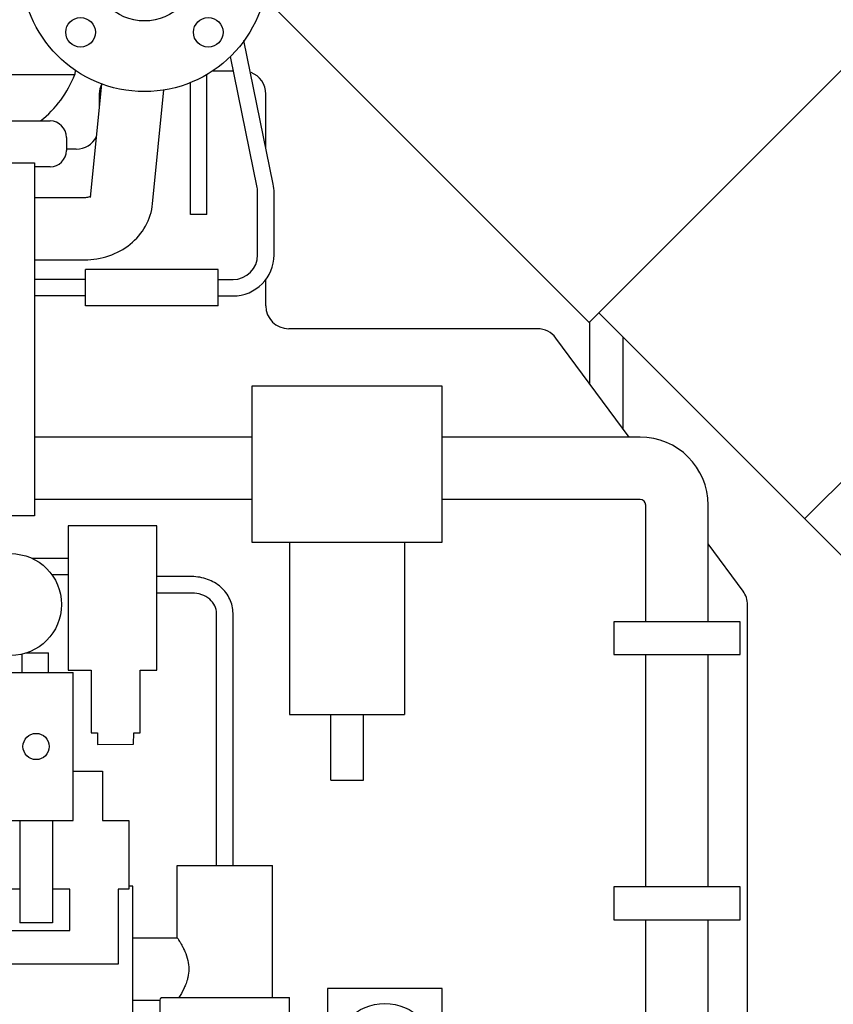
# Model space of a CAD drawing. Header units: millimetres. Extents: x 0 to 1189, y 0 to 841.
# Tile 21 of 106: x 455 to 479, y 185 to 215. Entities that reach past the tile are written whole.
import ezdxf

# ---------------------------------------------------------------- set-up
doc = ezdxf.new("R2010")
doc.units = ezdxf.units.MM
doc.header["$LTSCALE"] = 65.395
for name, color, linetype in [('32007_060000_TLKGS_KGS_V_ABL537', 7, 'CONTINUOUS'), ('32007_061000_TLKGS_KGS_V_ABL538', 7, 'CONTINUOUS'), ('32007_062000_TLKGS_KGS_TL_V_ABL588', 7, 'CONTINUOUS'), ('32007_448100_02_SIMPLE1_T1_X_PBL613', 7, 'CONTINUOUS'), ('32007_448100_02_SIMPLE1_T4_X_PBL622', 7, 'CONTINUOUS'), ('32007_448100_02_SIMPLE1_X_ABL575', 7, 'CONTINUOUS'), ('32007_723600_02_SIMPLE1_T1_X_PBL636', 7, 'CONTINUOUS'), ('32007_723600_02_SIMPLE1_X_ABL635', 7, 'CONTINUOUS'), ('32007_724700_04_SIMPLE1_T1_X_PBL621', 7, 'CONTINUOUS'), ('32007_724700_04_SIMPLE1_X_ABL620', 7, 'CONTINUOUS'), ('32007_725900_01_SIMPLE1_ABL625', 7, 'CONTINUOUS'), ('32007_725900_01_SIMPLE1_T1_PBL626', 7, 'CONTINUOUS'), ('32007_867500_03_SIMPLE1_A_ABL611', 7, 'CONTINUOUS'), ('32007_867500_03_SIMPLE1_T1_A_PBL612', 7, 'CONTINUOUS'), ('32007_867500_03_SIMPLE1_T2_A_PBL951', 7, 'CONTINUOUS'), ('32097_000000_TLKGS_MARKETING_ABL462', 7, 'CONTINUOUS'), ('right_6_VBL461', 7, 'CONTINUOUS')]:
    doc.layers.add(name, color=color, linetype=linetype)

# ---------------------------------------------------------------- blocks, each defined once
blk = doc.blocks.new('32007_448100_02_SIMPLE1_T1_X_PBL613', base_point=(438.775, 196.663))
at = {"layer": '32007_448100_02_SIMPLE1_T1_X_PBL613', "color": 7, "linetype": 'Continuous'}
for p, q in [((453.05, 212.33), (455.55, 212.33)), ((456.05, 211.83), (456.05, 211.43)), ((451.375, 211.055), (455.075, 211.055)), ((455.075, 211.055), (455.075, 200.305)), ((455.55, 210.93), (455.075, 210.93)), ((455.075, 200.305), (447.575, 200.305))]:
    blk.add_line(p, q, dxfattribs=at)
for centre, start, end in [((455.55, 211.83), 0, 90), ((455.55, 211.43), 270, 360)]:
    blk.add_arc(centre, 0.5, start, end, dxfattribs=at)
blk = doc.blocks.new('32007_448100_02_SIMPLE1_T4_X_PBL622', base_point=(455.35, 192.9))
at = {"layer": '32007_448100_02_SIMPLE1_T4_X_PBL622', "color": 7, "linetype": 'Continuous'}
for p, q in [((453.5, 196.125), (453.902, 196.125)), ((453.5, 195.525), (453.5, 196.125)), ((454, 195.525), (454, 196.09)), ((454.7, 195.525), (454.7, 196.09)), ((454.798, 196.125), (455.5, 196.125)), ((455.5, 195.525), (455.5, 196.125)), ((452.75, 195.525), (456.25, 195.525)), ((452.75, 191.025), (452.75, 195.525)), ((456.25, 191.025), (456.25, 195.525)), ((456.25, 192.525), (457.15, 192.525)), ((457.15, 192.525), (457.15, 191.025)), ((452.75, 191.025), (456.25, 191.025)), ((453.675, 191.025), (453.675, 190.7)), ((453.75, 188.925), (453.75, 191.025)), ((454.625, 191.025), (454.625, 187.9)), ((455.625, 191.025), (455.625, 187.9)), ((457.15, 191.025), (457.95, 191.025)), ((457.95, 191.025), (457.95, 188.925)), ((453.75, 190.7), (453.675, 190.7)), ((454.625, 188.925), (453.75, 188.925)), ((456.15, 188.925), (455.625, 188.925)), ((456.15, 187.675), (456.15, 188.925)), ((457.95, 188.925), (457.625, 188.925)), ((457.625, 188.925), (457.625, 186.65)), ((455.625, 187.9), (454.625, 187.9)), ((454.35, 187.675), (456.15, 187.675)), ((454.35, 186.65), (454.35, 187.675)), ((457.625, 186.65), (454.35, 186.65))]:
    blk.add_line(p, q, dxfattribs=at)
for centre, radius in [((454.35, 197.6), 1.55), ((455.125, 193.275), 0.4)]:
    blk.add_circle(centre, radius, dxfattribs=at)
blk = doc.blocks.new('32007_448100_02_SIMPLE1_X_ABL575', base_point=(439.725, 195.428))
at = {"layer": '32007_448100_02_SIMPLE1_T1_X_PBL613'}
blk.add_blockref('32007_448100_02_SIMPLE1_T1_X_PBL613', (438.775, 196.663), dxfattribs=at)
at = {"layer": '32007_448100_02_SIMPLE1_T4_X_PBL622'}
blk.add_blockref('32007_448100_02_SIMPLE1_T4_X_PBL622', (455.35, 192.9), dxfattribs=at)
blk = doc.blocks.new('32007_061000_TLKGS_KGS_V_ABL538', base_point=(441.925, 183.875))
at = {"layer": '32007_448100_02_SIMPLE1_X_ABL575'}
blk.add_blockref('32007_448100_02_SIMPLE1_X_ABL575', (439.725, 195.428), dxfattribs=at)
blk = doc.blocks.new('32007_867500_03_SIMPLE1_T1_A_PBL612', base_point=(462.753, 198.757))
at = {"layer": '32007_867500_03_SIMPLE1_T1_A_PBL612', "color": 7, "linetype": 'Continuous'}
for p, q in [((461.137, 213.85), (460.486, 213.85)), ((460.325, 209.475), (460.325, 213.744)), ((456.783, 209.994), (457.125, 213.464)), ((458.674, 209.808), (459.015, 213.275)), ((459.825, 209.475), (459.825, 213.501)), ((457.05, 213.15), (457.05, 212.704)), ((462.125, 211.502), (462.125, 213.15)), ((456.35, 211.475), (456.05, 211.475)), ((455.075, 210.001), (456.607, 210.001)), ((460.325, 209.475), (459.825, 209.475)), ((455.075, 208.101), (456.607, 208.101)), ((462.125, 206.7), (462.125, 207.507)), ((470.4, 206), (462.825, 206)), ((473.192, 202.702), (470.963, 205.716)), ((467.5, 204.25), (461.7, 204.25)), ((461.7, 204.25), (461.7, 199.5)), ((467.5, 199.5), (467.5, 204.25)), ((461.7, 202.702), (455.075, 202.702)), ((473.525, 202.702), (467.5, 202.702)), ((461.7, 200.802), (455.075, 200.802)), ((473.525, 200.802), (467.5, 200.802)), ((473.7, 197.075), (473.7, 200.626)), ((475.6, 197.075), (475.6, 200.626)), ((458.8, 200), (456.1, 200)), ((456.1, 200), (456.1, 195.6)), ((458.8, 195.6), (458.8, 200)), ((461.7, 199.5), (467.5, 199.5)), ((462.85, 199.5), (462.85, 194.251)), ((466.35, 199.5), (466.35, 194.251)), ((476.663, 198.006), (475.6, 199.444)), ((456.1, 199), (455.013, 199)), ((456.1, 198.5), (455.604, 198.5)), ((459.875, 198.45), (458.8, 198.45)), ((459.875, 197.95), (458.8, 197.95)), ((476.8, 184.6), (476.8, 197.59)), ((460.625, 189.65), (460.625, 197.334)), ((461.125, 189.65), (461.125, 197.334)), ((476.575, 197.075), (472.725, 197.075)), ((472.725, 197.075), (472.725, 196.075)), ((476.575, 196.075), (476.575, 197.075)), ((472.725, 196.075), (476.575, 196.075)), ((473.7, 189), (473.7, 196.075)), ((475.6, 189), (475.6, 196.075)), ((456.1, 195.6), (456.8, 195.6)), ((456.8, 195.6), (456.8, 193.69)), ((458.3, 195.6), (458.8, 195.6)), ((458.3, 193.69), (458.3, 195.6)), ((462.85, 194.251), (466.35, 194.251)), ((464.1, 192.25), (464.1, 194.251)), ((465.1, 192.25), (465.1, 194.251)), ((456.8, 193.69), (457, 193.69)), ((457, 193.69), (457, 193.34)), ((458.095, 193.345), (458.1, 193.695)), ((458.1, 193.695), (458.3, 193.69)), ((457, 193.34), (458.095, 193.345)), ((464.1, 192.25), (465.1, 192.25)), ((459.425, 189.65), (462.325, 189.65)), ((459.425, 187.45), (459.425, 189.65)), ((462.325, 185.625), (462.325, 189.65)), ((458.075, 189.025), (457.95, 189.025)), ((458.075, 184.5), (458.075, 189.025)), ((476.575, 189), (472.725, 189)), ((472.725, 189), (472.725, 188)), ((476.575, 188), (476.575, 189)), ((472.725, 188), (476.575, 188)), ((473.7, 185.025), (473.7, 188)), ((475.6, 185.025), (475.6, 188)), ((458.075, 187.45), (459.425, 187.45)), ((467.5, 185.9), (464, 185.9)), ((464, 185.9), (464, 181.4)), ((467.5, 181.4), (467.5, 185.9)), ((458.075, 185.55), (458.9, 185.55)), ((458.9, 183.4), (458.9, 185.55)), ((458.935, 185.625), (462.85, 185.625)), ((462.85, 184.85), (462.85, 185.625))]:
    blk.add_line(p, q, dxfattribs=at)
blk.add_circle((465.75, 183.9), 1.55, dxfattribs=at)
for centre, radius, start, end in [((461.425, 213.15), 0.7, 0, 69.2663), ((457.75, 213.15), 0.7, 153.1656, 180), ((456.35, 212.175), 0.7, 270, 331.6681), ((462.825, 206.7), 0.7, 180, 270), ((470.4, 205.3), 0.7, 36.4755, 90), ((473.525, 200.626), 2.075, 0, 90), ((473.525, 200.626), 0.175, 0, 90), ((476.1, 197.59), 0.7, 0, 36.4755), ((455.874, 187.006), 3.359, 334.3015, 335.7132)]:
    blk.add_arc(centre, radius, start, end, dxfattribs=at)
for points, knots in [([(456.607, 210.001), (456.628, 210.001), (456.691, 210.006), (456.754, 210.025), (456.789, 210.049)], [0, 0, 0, 0, 0.328681, 1, 1, 1, 1]), ([(456.607, 208.101), (456.856, 208.101), (457.354, 208.182), (458.014, 208.537), (458.5, 209.098), (458.651, 209.571), (458.674, 209.808)], [0, 0, 0, 0, 0.25562, 0.507577, 0.755119, 1, 1, 1, 1]), ([(461.125, 197.334), (461.125, 197.482), (461.056, 197.785), (460.769, 198.155), (460.355, 198.395), (460.035, 198.45), (459.875, 198.45)], [0, 0, 0, 0, 0.240046, 0.485773, 0.739848, 1, 1, 1, 1]), ([(460.625, 197.334), (460.625, 197.411), (460.585, 197.575), (460.419, 197.78), (460.17, 197.918), (459.975, 197.95), (459.875, 197.95)], [0, 0, 0, 0, 0.217378, 0.455658, 0.719755, 1, 1, 1, 1]), ([(459.425, 187.45), (459.421, 187.454), (459.448, 187.416), (459.459, 187.397), (459.504, 187.325), (459.549, 187.247), (459.605, 187.146), (459.681, 186.985), (459.728, 186.851), (459.75, 186.756)], [0, 0, 0, 0, 0.020814, 0.081482, 0.177427, 0.302878, 0.452243, 0.620775, 1, 1, 1, 1]), ([(459.676, 186.013), (459.659, 185.972), (459.599, 185.838), (459.527, 185.711), (459.473, 185.625)], [0, 0, 0, 0, 0.303583, 1, 1, 1, 1]), ([(459.75, 186.244), (459.745, 186.223), (459.725, 186.145), (459.699, 186.068), (459.676, 186.013)], [0, 0, 0, 0, 0.258847, 1, 1, 1, 1])]:
    blk.add_open_spline(points, degree=3, knots=knots, dxfattribs=at)
blk.add_open_spline([(459.75, 186.756), (459.788, 186.59), (459.788, 186.41), (459.75, 186.244)], degree=3, dxfattribs=at)
blk = doc.blocks.new('32007_867500_03_SIMPLE1_T2_A_PBL951', base_point=(458.425, 216.975))
at = {"layer": '32007_867500_03_SIMPLE1_T2_A_PBL951', "color": 7, "linetype": 'Continuous'}
for centre, radius in [((458.425, 216.975), 3.75), ((456.48, 218.92), 0.45), ((460.37, 218.92), 0.45), ((458.425, 216.975), 1.6), ((458.425, 216.975), 1.208), ((456.48, 215.03), 0.45), ((460.37, 215.03), 0.45)]:
    blk.add_circle(centre, radius, dxfattribs=at)
blk = doc.blocks.new('32007_867500_03_SIMPLE1_A_ABL611', base_point=(462.753, 200.157))
at = {"layer": '32007_867500_03_SIMPLE1_T1_A_PBL612'}
blk.add_blockref('32007_867500_03_SIMPLE1_T1_A_PBL612', (462.753, 198.757), dxfattribs=at)
at = {"layer": '32007_867500_03_SIMPLE1_T2_A_PBL951'}
blk.add_blockref('32007_867500_03_SIMPLE1_T2_A_PBL951', (458.425, 216.975), dxfattribs=at)
blk = doc.blocks.new('32007_724700_04_SIMPLE1_T1_X_PBL621', base_point=(484.605, 209.246))
at = {"layer": '32007_724700_04_SIMPLE1_T1_X_PBL621', "color": 7, "linetype": 'Continuous'}
for p, q in [((489.236, 223.457), (472.265, 206.486)), ((495.512, 217.181), (478.541, 200.211)), ((471.974, 206.195), (462.071, 216.099)), ((471.974, 206.195), (472.265, 206.486)), ((486.857, 191.895), (472.265, 206.486)), ((473, 205.752), (473, 202.961))]:
    blk.add_line(p, q, dxfattribs=at)
blk = doc.blocks.new('32007_724700_04_SIMPLE1_X_ABL620', base_point=(484.605, 209.246))
at = {"layer": '32007_724700_04_SIMPLE1_T1_X_PBL621'}
blk.add_blockref('32007_724700_04_SIMPLE1_T1_X_PBL621', (484.605, 209.246), dxfattribs=at)
blk = doc.blocks.new('32007_725900_01_SIMPLE1_T1_PBL626', base_point=(454.717, 218.224))
at = {"layer": '32007_725900_01_SIMPLE1_T1_PBL626', "color": 7, "linetype": 'Continuous'}
for p, q in [((447.344, 229.517), (447.573, 229.749)), ((448.09, 229.063), (448.177, 229.151)), ((452.624, 228.942), (452.359, 228.87)), ((447.625, 228.293), (447.625, 213.45)), ((448.125, 228.212), (448.125, 213.45)), ((456.82, 221.35), (449.38, 221.35)), ((449.38, 217.75), (449.38, 221.35)), ((456.82, 220.358), (456.82, 221.35)), ((455.908, 219.75), (449.38, 219.75)), ((449.3, 217.75), (454.76, 217.75)), ((449.3, 216.95), (449.3, 217.75)), ((449.3, 216.95), (454.676, 216.95)), ((449.577, 216.95), (449.895, 213.741)), ((462.349, 210.405), (461.458, 214.779)), ((461.859, 210.305), (461.045, 214.297)), ((456.319, 213.88), (456.305, 213.741)), ((449.895, 213.741), (456.305, 213.741)), ((451.375, 211.7), (452.162, 211.7)), ((461.875, 208.25), (461.875, 210.143)), ((462.375, 208.25), (462.375, 210.143)), ((460.675, 207.8), (456.625, 207.8)), ((456.625, 206.7), (456.625, 207.8)), ((460.675, 206.7), (460.675, 207.8)), ((456.625, 207.5), (455.075, 207.5)), ((460.675, 207.5), (461.125, 207.5)), ((456.625, 207), (455.075, 207)), ((460.675, 207), (461.125, 207)), ((460.675, 206.7), (456.625, 206.7))]:
    blk.add_line(p, q, dxfattribs=at)
for centre, radius, start, end in [((447.875, 229.45), 0.547, 313.3649, 173.8866), ((447.875, 229.45), 0.425, 315.3055, 135.3055), ((453.1, 215.018), 3.45, 201.7228, 207.7014), ((453.1, 215.018), 3.45, 308.7693, 338.2772), ((453.1, 215.018), 3.45, 239.9887, 260.8111), ((461.062, 210.143), 0.813, 0.0046, 11.4894), ((461.06, 210.143), 1.315, 0.0084, 11.4932), ((461.125, 208.25), 1.25, 270, 360), ((461.125, 208.25), 0.75, 270, 360)]:
    blk.add_arc(centre, radius, start, end, dxfattribs=at)
for points, knots in [([(452.359, 228.87), (451.98, 228.768), (451.244, 228.586), (450.184, 228.374), (449.237, 228.238), (448.441, 228.186), (447.873, 228.215), (447.496, 228.32), (447.245, 228.466), (447.064, 228.723), (447.044, 229.042), (447.162, 229.313), (447.281, 229.454), (447.344, 229.517)], [0, 0, 0, 0, 0.183975, 0.355964, 0.507612, 0.632817, 0.730555, 0.772566, 0.815666, 0.864349, 0.914059, 0.958268, 1, 1, 1, 1]), ([(452.003, 229.655), (451.51, 229.524), (450.786, 229.354), (449.85, 229.185), (449.235, 229.1), (448.705, 229.053), (448.325, 229.045), (448.082, 229.061), (447.953, 229.079), (447.87, 229.099), (447.831, 229.113), (447.82, 229.119)], [0, 0, 0, 0, 0.360068, 0.524238, 0.671827, 0.798548, 0.900004, 0.939652, 0.970671, 0.991564, 1, 1, 1, 1])]:
    blk.add_open_spline(points, degree=3, knots=knots, dxfattribs=at)
blk = doc.blocks.new('32007_725900_01_SIMPLE1_ABL625', base_point=(454.717, 218.224))
at = {"layer": '32007_725900_01_SIMPLE1_T1_PBL626'}
blk.add_blockref('32007_725900_01_SIMPLE1_T1_PBL626', (454.717, 218.224), dxfattribs=at)
blk = doc.blocks.new('32007_723600_02_SIMPLE1_T1_X_PBL636', base_point=(467.07, 216.632))
at = {"layer": '32007_723600_02_SIMPLE1_T1_X_PBL636', "color": 7, "linetype": 'Continuous'}
blk.add_line((472, 204.313), (472, 206.221), dxfattribs=at)
blk = doc.blocks.new('32007_723600_02_SIMPLE1_X_ABL635', base_point=(467.07, 216.632))
at = {"layer": '32007_723600_02_SIMPLE1_T1_X_PBL636'}
blk.add_blockref('32007_723600_02_SIMPLE1_T1_X_PBL636', (467.07, 216.632), dxfattribs=at)
blk = doc.blocks.new('32007_062000_TLKGS_KGS_TL_V_ABL588', base_point=(465.812, 198.361))
at = {"layer": '32007_723600_02_SIMPLE1_X_ABL635'}
blk.add_blockref('32007_723600_02_SIMPLE1_X_ABL635', (467.07, 216.632), dxfattribs=at)
at = {"layer": '32007_724700_04_SIMPLE1_X_ABL620'}
blk.add_blockref('32007_724700_04_SIMPLE1_X_ABL620', (484.605, 209.246), dxfattribs=at)
at = {"layer": '32007_725900_01_SIMPLE1_ABL625'}
blk.add_blockref('32007_725900_01_SIMPLE1_ABL625', (454.717, 218.224), dxfattribs=at)
at = {"layer": '32007_867500_03_SIMPLE1_A_ABL611'}
blk.add_blockref('32007_867500_03_SIMPLE1_A_ABL611', (462.753, 200.157), dxfattribs=at)
blk = doc.blocks.new('32007_060000_TLKGS_KGS_V_ABL537', base_point=(463.913, 183.875))
at = {"layer": '32007_061000_TLKGS_KGS_V_ABL538'}
blk.add_blockref('32007_061000_TLKGS_KGS_V_ABL538', (441.925, 183.875), dxfattribs=at)
at = {"layer": '32007_062000_TLKGS_KGS_TL_V_ABL588'}
blk.add_blockref('32007_062000_TLKGS_KGS_TL_V_ABL588', (465.812, 198.361), dxfattribs=at)
blk = doc.blocks.new('32097_000000_TLKGS_MARKETING_ABL462', base_point=(326.284, 189.925))
at = {"layer": '32007_060000_TLKGS_KGS_V_ABL537'}
blk.add_blockref('32007_060000_TLKGS_KGS_V_ABL537', (463.913, 183.875), dxfattribs=at)
blk = doc.blocks.new('RIGHT_6_VBL461', base_point=(333.996, 202.539))
at = {"layer": '32097_000000_TLKGS_MARKETING_ABL462'}
blk.add_blockref('32097_000000_TLKGS_MARKETING_ABL462', (326.284, 189.925), dxfattribs=at)

msp = doc.modelspace()

# ---------------------------------------------------------------- block references
at = {"layer": 'right_6_VBL461'}
msp.add_blockref('RIGHT_6_VBL461', (333.99627, 202.53925), dxfattribs=at)

doc.saveas('drawing.dxf')
